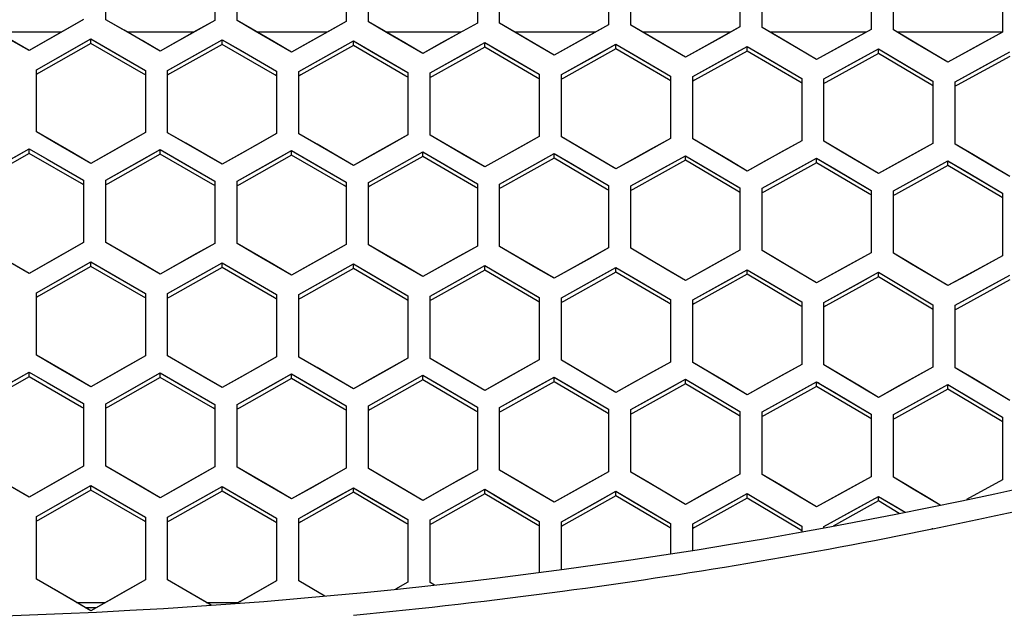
# Model space of a CAD drawing. Header units: millimetres. Extents: x 0 to 420, y 0 to 297.
# Tile 32 of 139: x 121.8 to 130.65, y 94.52 to 99.84. Entities that reach past the tile are written whole.
import ezdxf

# ---------------------------------------------------------------- set-up
doc = ezdxf.new("R2010")
doc.units = ezdxf.units.MM
doc.header["$LTSCALE"] = 23.1
doc.linetypes.add('DASHED', pattern=[0.2, 0.1, -0.1])
doc.layers.get('0').update_dxf_attribs({"linetype": 'CONTINUOUS'})
doc.layers.add('DIM_PILOTEES', color=7, linetype='CONTINUOUS')
doc.layers.add('LAY0001', color=7, linetype='CONTINUOUS')
doc.styles.get("Standard").update_dxf_attribs({"font": 'txt', "width": 0.7})
doc.dimstyles.new('DIMSTYLE_7', dxfattribs={"dimtxt": 2.5, "dimasz": 3.5, "dimexe": 2, "dimexo": 0, "dimtad": 1, "dimdsep": 46, "dimtxsty": 'Standard', "dimblk": '_FILLED', "dimblk1": '_FILLED', "dimblk2": '_FILLED', "dimcen": 0.09, "dimazin": 2, "dimtp": 0.3, "dimtm": 0.3, "dimtfac": 1, "dimtmove": 0, "dimatfit": 2, "dimldrblk": '_FILLED', "dimfxl": 0, "dimtolj": 1, "dimarcsym": 0})

# ---------------------------------------------------------------- blocks, each defined once
blk = doc.blocks.new('_FILLED')
at = {"color": 0, "linetype": 'ByBlock'}
blk.add_solid([(0, 0), (-1, 0.1429), (-1, -0.1429)], dxfattribs=at)
blk = doc.blocks.new('*D14')
at = {"layer": 'DIM_PILOTEES', "color": 2, "linetype": 'Continuous'}
for p, q in [((120.1827, 77.6871), (177.0028, 120.8628)), ((161.5321, 109.1071), (120.1827, 77.6871)), ((78.8334, 46.267), (120.1827, 77.6871))]:
    blk.add_line(p, q, dxfattribs=at)
at = {"layer": 'DIM_PILOTEES', "color": 2, "linetype": 'Continuous', "xscale": 3.5, "yscale": 3.5, "zscale": 3.5}
for p, rotation in [((161.5321, 109.1071), 37.2300217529), ((78.8334, 46.267), 217.2300217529)]:
    blk.add_blockref('_FILLED', p, dxfattribs=dict(at, rotation=rotation))
at = {"layer": 'DIM_PILOTEES', "color": 2, "linetype": 'Continuous', "insert": (166.7709, 117.0127), "char_height": 2.5, "width": 15.714286, "attachment_point": 1, "rotation": 37.23002, "line_spacing_factor": 0.9}
blk.add_mtext('{\\ftxt;\\W0.0001;\\H0.0001;\\~}{\\ftxt;\\W0.7857142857;\\H2.5; }{\\ftxt;\\W0.0001;\\H0.0001;\\~}{\\ftxt;\\W0.0001;\\H0.0001;\\~}{\\ftxt;\\W1.3333333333;\\H2.5; }{\\ftxt;\\W0.0001;\\H0.0001;\\~}{\\ftxt;\\W0.0001;\\H0.0001;\\~}{\\ftxt;\\W2.0714285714;\\H2.5; }{\\ftxt;\\W0.0001;\\H0.0001;\\~}', dxfattribs=at)

msp = doc.modelspace()

# ---------------------------------------------------------------- linework, layer by layer
at = {"color": 7, "linetype": 'Continuous'}
for p, q in [((122.578, 99.8383), (122.578, 100.3968)), ((123.558, 100.3906), (123.558, 99.8321)), ((123.758, 99.8305), (123.758, 100.3891)), ((124.738, 100.3805), (124.738, 99.8218)), ((124.938, 99.8197), (124.938, 100.3785)), ((125.918, 100.3674), (125.918, 99.8085)), ((126.118, 99.806), (126.118, 100.3648)), ((127.098, 100.3513), (127.098, 99.7923)), ((127.298, 99.7892), (127.298, 100.3483)), ((128.278, 100.3322), (128.278, 99.773)), ((128.478, 99.7694), (128.478, 100.3287)), ((129.458, 100.3102), (129.458, 99.7507)), ((129.658, 99.7466), (129.658, 100.3061)), ((130.638, 100.2851), (130.638, 99.7253)), ((122.378, 99.8393), (122.051, 99.6544)), ((122.905, 99.65), (122.578, 99.8383)), ((123.558, 99.8321), (123.231, 99.6479)), ((124.085, 99.6413), (123.758, 99.8305)), ((124.738, 99.8218), (124.411, 99.6384)), ((125.265, 99.6297), (124.938, 99.8197)), ((125.918, 99.8085), (125.591, 99.6259)), ((126.445, 99.615), (126.118, 99.806)), ((127.098, 99.7923), (126.771, 99.6104)), ((127.625, 99.5973), (127.298, 99.7892)), ((128.278, 99.773), (127.951, 99.5919)), ((128.805, 99.5766), (128.478, 99.7694)), ((122.1784, 99.7265), (121.6015, 99.7265)), ((122.28, 99.5727), (122.4437, 99.6653)), ((122.4437, 99.6242), (122.4437, 99.6653)), ((122.4437, 99.6653), (122.6074, 99.5711)), ((123.3705, 99.7265), (122.7722, 99.7265)), ((124.568, 99.7265), (123.9379, 99.7265)), ((125.771, 99.7265), (125.0985, 99.7265)), ((126.9797, 99.7265), (126.2542, 99.7265)), ((128.194, 99.7265), (127.405, 99.7265)), ((129.4141, 99.7265), (128.5509, 99.7265)), ((129.458, 99.7507), (129.131, 99.5704)), ((129.985, 99.5529), (129.658, 99.7466)), ((130.638, 99.7265), (129.692, 99.7265)), ((130.638, 99.7253), (130.311, 99.5458)), ((121.888, 99.5621), (121.725, 99.6556)), ((122.051, 99.6544), (121.888, 99.5621)), ((122.4437, 99.6242), (121.9713, 99.3569)), ((122.9159, 99.3522), (122.4437, 99.6242)), ((123.068, 99.556), (122.905, 99.65)), ((123.231, 99.6479), (123.068, 99.556)), ((123.6237, 99.6167), (123.1513, 99.3506)), ((123.46, 99.5656), (123.6237, 99.6578)), ((123.6237, 99.6167), (123.6237, 99.6578)), ((123.6237, 99.6578), (123.7874, 99.5632)), ((124.0959, 99.3435), (123.6237, 99.6167)), ((124.248, 99.5469), (124.085, 99.6413)), ((124.411, 99.6384), (124.248, 99.5469)), ((124.8037, 99.6062), (124.3313, 99.3412)), ((124.64, 99.5556), (124.8037, 99.6473)), ((124.8037, 99.6062), (124.8037, 99.6473)), ((124.8037, 99.6473), (124.9674, 99.5522)), ((125.2758, 99.3317), (124.8037, 99.6062)), ((125.428, 99.5348), (125.265, 99.6297)), ((125.591, 99.6259), (125.428, 99.5348)), ((125.9837, 99.5927), (125.5113, 99.3288)), ((125.82, 99.5425), (125.9837, 99.6339)), ((125.9837, 99.5927), (125.9837, 99.6339)), ((125.9837, 99.6339), (126.1474, 99.5383)), ((126.4558, 99.317), (125.9837, 99.5927)), ((126.608, 99.5197), (126.445, 99.615)), ((126.771, 99.6104), (126.608, 99.5197)), ((127.1637, 99.5761), (126.6912, 99.3134)), ((127, 99.5264), (127.1637, 99.6174)), ((127.1637, 99.5761), (127.1637, 99.6174)), ((127.1637, 99.6174), (127.3274, 99.5214)), ((127.6357, 99.2992), (127.1637, 99.5761)), ((127.788, 99.5016), (127.625, 99.5973)), ((127.951, 99.5919), (127.788, 99.5016)), ((128.18, 99.5073), (128.3437, 99.5979)), ((128.3437, 99.5566), (128.3437, 99.5979)), ((128.3437, 99.5979), (128.5074, 99.5014)), ((128.968, 99.4805), (128.805, 99.5766)), ((121.9537, 99.388), (122.28, 99.5727)), ((122.6074, 99.5711), (122.9337, 99.383)), ((123.1337, 99.3818), (123.46, 99.5656)), ((123.7874, 99.5632), (124.1137, 99.3743)), ((124.3137, 99.3725), (124.64, 99.5556)), ((124.9674, 99.5522), (125.2937, 99.3625)), ((125.4937, 99.3602), (125.82, 99.5425)), ((126.1474, 99.5383), (126.4737, 99.3477)), ((126.6737, 99.3449), (127, 99.5264)), ((127.3274, 99.5214), (127.6537, 99.3298)), ((127.8537, 99.3265), (128.18, 99.5073)), ((128.3437, 99.5566), (127.8712, 99.2949)), ((128.8156, 99.2783), (128.3437, 99.5566)), ((128.5074, 99.5014), (128.8337, 99.309)), ((129.131, 99.5704), (128.968, 99.4805)), ((129.5237, 99.534), (129.0512, 99.2734)), ((129.36, 99.4851), (129.5237, 99.5753)), ((129.5237, 99.534), (129.5237, 99.5753)), ((129.5237, 99.5753), (129.6874, 99.4784)), ((129.9956, 99.2544), (129.5237, 99.534)), ((130.148, 99.4562), (129.985, 99.5529)), ((130.311, 99.5458), (130.148, 99.4562)), ((130.7037, 99.5083), (130.2312, 99.2488)), ((130.54, 99.4599), (130.7037, 99.5497)), ((129.0337, 99.3051), (129.36, 99.4851)), ((129.6874, 99.4784), (130.0137, 99.285)), ((130.2137, 99.2807), (130.54, 99.4599)), ((121.9537, 98.8288), (121.9537, 99.388)), ((121.9713, 99.3569), (121.9537, 99.3469)), ((122.9337, 99.3419), (122.9159, 99.3522)), ((122.9337, 99.383), (122.9337, 98.8237)), ((123.1337, 98.8224), (123.1337, 99.3818)), ((123.1513, 99.3506), (123.1337, 99.3407)), ((124.1137, 99.3331), (124.0959, 99.3435)), ((124.1137, 99.3331), (124.0959, 99.3435)), ((124.1137, 99.3743), (124.1137, 98.8148)), ((124.3137, 98.813), (124.3137, 99.3725)), ((124.3313, 99.3412), (124.3137, 99.3313)), ((124.3313, 99.3412), (124.3137, 99.3313)), ((125.2937, 99.3213), (125.2758, 99.3317)), ((125.2937, 99.3213), (125.2758, 99.3317)), ((125.2937, 99.3625), (125.2937, 98.8029)), ((125.4937, 98.8006), (125.4937, 99.3602)), ((125.5113, 99.3288), (125.4937, 99.319)), ((126.4737, 99.3065), (126.4558, 99.317)), ((126.4737, 99.3065), (126.4558, 99.317)), ((126.4737, 99.3477), (126.4737, 98.7879)), ((126.6737, 98.7851), (126.6737, 99.3449)), ((126.6912, 99.3134), (126.6737, 99.3036)), ((126.6912, 99.3134), (126.6737, 99.3036)), ((127.6537, 99.3298), (127.6537, 98.7699)), ((127.8537, 98.7665), (127.8537, 99.3265)), ((127.6537, 99.2886), (127.6357, 99.2992)), ((127.6537, 99.2886), (127.6357, 99.2992)), ((127.8712, 99.2949), (127.8537, 99.2852)), ((128.8337, 99.2676), (128.8156, 99.2783)), ((128.8337, 99.2676), (128.8156, 99.2783)), ((128.8337, 99.309), (128.8337, 98.7488)), ((129.0337, 98.7449), (129.0337, 99.3051)), ((129.0512, 99.2734), (129.0337, 99.2638)), ((129.0512, 99.2734), (129.0337, 99.2638)), ((130.0137, 99.2436), (129.9956, 99.2544)), ((130.0137, 99.2436), (129.9956, 99.2544)), ((130.0137, 99.285), (130.0137, 98.7246)), ((130.2137, 98.7202), (130.2137, 99.2807)), ((130.2312, 99.2488), (130.2137, 99.2392)), ((130.2312, 99.2488), (130.2137, 99.2392)), ((122.2807, 98.6406), (121.9537, 98.8288)), ((122.9337, 98.8237), (122.6067, 98.6389)), ((123.4607, 98.6334), (123.1337, 98.8224)), ((124.1137, 98.8148), (123.7867, 98.6308)), ((124.6407, 98.6231), (124.3137, 98.813)), ((125.2937, 98.8029), (124.9667, 98.6197)), ((125.8207, 98.6098), (125.4937, 98.8006)), ((126.4737, 98.7879), (126.1467, 98.6055)), ((127.0007, 98.5934), (126.6737, 98.7851)), ((127.6537, 98.7699), (127.3267, 98.5883)), ((128.1807, 98.5739), (127.8537, 98.7665)), ((128.8337, 98.7488), (128.5067, 98.5679)), ((129.3607, 98.5513), (129.0337, 98.7449)), ((130.0137, 98.7246), (129.6867, 98.5445)), ((130.5408, 98.5256), (130.2137, 98.7202)), ((121.888, 98.6362), (121.4157, 98.368)), ((121.7243, 98.5844), (121.888, 98.6773)), ((121.888, 98.6362), (121.888, 98.6773)), ((121.888, 98.6773), (122.0517, 98.5831)), ((122.3602, 98.3643), (121.888, 98.6362)), ((122.4437, 98.5467), (122.2807, 98.6406)), ((122.6067, 98.6389), (122.4437, 98.5467)), ((123.068, 98.63), (122.5956, 98.363)), ((122.9043, 98.5786), (123.068, 98.6711)), ((123.068, 98.63), (123.068, 98.6711)), ((123.068, 98.6711), (123.2317, 98.5765)), ((123.5402, 98.3569), (123.068, 98.63)), ((123.6237, 98.539), (123.4607, 98.6334)), ((123.7867, 98.6308), (123.6237, 98.539)), ((124.248, 98.6207), (123.7756, 98.3549)), ((124.0843, 98.5698), (124.248, 98.6619)), ((124.248, 98.6207), (124.248, 98.6619)), ((124.248, 98.6619), (124.4117, 98.5668)), ((124.7201, 98.3464), (124.248, 98.6207)), ((124.8037, 98.5283), (124.6407, 98.6231)), ((124.9667, 98.6197), (124.8037, 98.5283)), ((125.428, 98.6083), (124.9556, 98.3437)), ((125.2643, 98.5579), (125.428, 98.6496)), ((125.428, 98.6083), (125.428, 98.6496)), ((125.428, 98.6496), (125.5917, 98.5541)), ((125.9, 98.3328), (125.428, 98.6083)), ((125.9837, 98.5145), (125.8207, 98.6098)), ((126.1467, 98.6055), (125.9837, 98.5145)), ((126.4443, 98.5429), (126.608, 98.6342)), ((126.608, 98.5929), (126.608, 98.6342)), ((126.608, 98.6342), (126.7717, 98.5383)), ((127.6243, 98.5249), (127.788, 98.6158)), ((127.788, 98.5744), (127.788, 98.6158)), ((127.788, 98.6158), (127.9517, 98.5194)), ((122.0517, 98.5831), (122.378, 98.3952)), ((122.578, 98.3942), (122.9043, 98.5786)), ((123.2317, 98.5765), (123.558, 98.3877)), ((123.758, 98.3861), (124.0843, 98.5698)), ((124.4117, 98.5668), (124.738, 98.3771)), ((124.938, 98.3751), (125.2643, 98.5579)), ((125.5917, 98.5541), (125.918, 98.3635)), ((126.118, 98.3609), (126.4443, 98.5429)), ((126.608, 98.5929), (126.1356, 98.3294)), ((127.08, 98.3161), (126.608, 98.5929)), ((126.7717, 98.5383), (127.098, 98.3468)), ((127.1637, 98.4977), (127.0007, 98.5934)), ((127.3267, 98.5883), (127.1637, 98.4977)), ((127.298, 98.3436), (127.6243, 98.5249)), ((127.788, 98.5744), (127.3156, 98.3121)), ((128.2599, 98.2963), (127.788, 98.5744)), ((127.9517, 98.5194), (128.278, 98.3269)), ((128.3437, 98.4777), (128.1807, 98.5739)), ((128.5067, 98.5679), (128.3437, 98.4777)), ((128.968, 98.5528), (128.4955, 98.2916)), ((128.8043, 98.5038), (128.968, 98.5942)), ((128.968, 98.5528), (128.968, 98.5942)), ((128.968, 98.5942), (129.1317, 98.4974)), ((129.4398, 98.2734), (128.968, 98.5528)), ((129.5237, 98.4547), (129.3607, 98.5513)), ((129.6867, 98.5445), (129.5237, 98.4547)), ((130.148, 98.5281), (129.6755, 98.268)), ((129.9843, 98.4795), (130.148, 98.5696)), ((130.148, 98.5281), (130.148, 98.5696)), ((130.148, 98.5696), (130.3117, 98.4722)), ((130.148, 98.5696), (130.1662, 98.5588)), ((130.6198, 98.2473), (130.148, 98.5281)), ((130.7037, 98.4285), (130.5408, 98.5256)), ((128.478, 98.3233), (128.8043, 98.5038)), ((129.1317, 98.4974), (129.458, 98.304)), ((129.658, 98.2998), (129.9843, 98.4795)), ((130.3117, 98.4722), (130.638, 98.2779)), ((122.378, 98.3541), (122.3602, 98.3643)), ((122.378, 98.3541), (122.3602, 98.3643)), ((122.378, 98.3952), (122.378, 97.8351)), ((122.578, 97.8341), (122.578, 98.3942)), ((122.5956, 98.363), (122.578, 98.353)), ((122.5956, 98.363), (122.578, 98.353)), ((123.558, 98.3465), (123.5402, 98.3569)), ((123.558, 98.3877), (123.558, 97.8275)), ((123.758, 97.8259), (123.758, 98.3861)), ((123.7756, 98.3549), (123.758, 98.345)), ((123.7756, 98.3549), (123.758, 98.345)), ((124.738, 98.3359), (124.7201, 98.3464)), ((124.738, 98.3359), (124.7201, 98.3464)), ((124.738, 98.3771), (124.738, 97.8169)), ((124.938, 97.8147), (124.938, 98.3751)), ((124.9556, 98.3437), (124.938, 98.3338)), ((124.9556, 98.3437), (124.938, 98.3338)), ((125.918, 98.3635), (125.918, 97.8031)), ((126.118, 97.8004), (126.118, 98.3609)), ((127.098, 98.3468), (127.098, 97.7861)), ((127.298, 97.783), (127.298, 98.3436)), ((125.918, 98.3222), (125.9, 98.3328)), ((125.918, 98.3222), (125.9, 98.3328)), ((126.1356, 98.3294), (126.118, 98.3196)), ((126.1356, 98.3294), (126.118, 98.3196)), ((127.098, 98.3055), (127.08, 98.3161)), ((127.098, 98.3055), (127.08, 98.3161)), ((127.3156, 98.3121), (127.298, 98.3023)), ((128.278, 98.2856), (128.2599, 98.2963)), ((128.278, 98.2856), (128.2599, 98.2963)), ((128.278, 98.3269), (128.278, 97.7661)), ((128.478, 97.7624), (128.478, 98.3233)), ((128.4955, 98.2916), (128.478, 98.2819)), ((128.4955, 98.2916), (128.478, 98.2819)), ((129.458, 98.2626), (129.4398, 98.2733)), ((129.458, 98.304), (129.458, 97.7429)), ((129.658, 97.7387), (129.658, 98.2998)), ((129.6755, 98.268), (129.658, 98.2584)), ((130.638, 98.2779), (130.638, 97.7165)), ((130.638, 98.2364), (130.6198, 98.2473)), ((130.638, 98.2364), (130.6198, 98.2473)), ((122.378, 97.8351), (122.051, 97.6497)), ((122.905, 97.6451), (122.578, 97.8341)), ((123.558, 97.8275), (123.231, 97.6429)), ((124.085, 97.6361), (123.758, 97.8259)), ((124.738, 97.8169), (124.411, 97.6331)), ((125.265, 97.624), (124.938, 97.8147)), ((125.918, 97.8031), (125.591, 97.6201)), ((126.445, 97.6087), (126.118, 97.8004)), ((127.098, 97.7861), (126.771, 97.604)), ((127.625, 97.5904), (127.298, 97.783)), ((128.278, 97.7661), (127.951, 97.5847)), ((128.805, 97.5688), (128.478, 97.7624)), ((129.458, 97.7429), (129.131, 97.5623)), ((129.985, 97.5441), (129.658, 97.7387)), ((121.888, 97.5572), (121.725, 97.651)), ((122.051, 97.6497), (121.888, 97.5572)), ((122.28, 97.5678), (122.4437, 97.6606)), ((122.4437, 97.6194), (122.4437, 97.6606)), ((122.4437, 97.6606), (122.6074, 97.566)), ((123.068, 97.5508), (122.905, 97.6451)), ((123.231, 97.6429), (123.068, 97.5508)), ((123.46, 97.5604), (123.6237, 97.6528)), ((123.6237, 97.6115), (123.6237, 97.6528)), ((123.6237, 97.6528), (123.7874, 97.5578)), ((124.248, 97.5414), (124.085, 97.6361)), ((124.411, 97.6331), (124.248, 97.5414)), ((124.64, 97.5499), (124.8037, 97.6419)), ((124.8037, 97.6006), (124.8037, 97.6419)), ((124.8037, 97.6419), (124.9674, 97.5465)), ((130.638, 97.7165), (130.311, 97.5368)), ((121.9537, 97.3826), (122.28, 97.5678)), ((122.4437, 97.6194), (121.9714, 97.3514)), ((122.9158, 97.3465), (122.4437, 97.6194)), ((122.6074, 97.566), (122.9337, 97.3774)), ((123.1337, 97.3761), (123.46, 97.5604)), ((123.6237, 97.6115), (123.1514, 97.3448)), ((124.0958, 97.3374), (123.6237, 97.6115)), ((123.7874, 97.5578), (124.1137, 97.3683)), ((124.3137, 97.3664), (124.64, 97.5499)), ((124.8037, 97.6006), (124.3314, 97.3351)), ((125.2757, 97.3252), (124.8037, 97.6006)), ((124.9674, 97.5465), (125.2937, 97.356)), ((125.428, 97.5288), (125.265, 97.624)), ((125.591, 97.6201), (125.428, 97.5288)), ((125.9837, 97.5866), (125.5113, 97.3222)), ((125.82, 97.5363), (125.9837, 97.6279)), ((125.9837, 97.5866), (125.9837, 97.6279)), ((125.9837, 97.6279), (126.1474, 97.532)), ((126.4557, 97.3099), (125.9837, 97.5866)), ((126.608, 97.5131), (126.445, 97.6087)), ((126.771, 97.604), (126.608, 97.5131)), ((127.1637, 97.5694), (126.6913, 97.3062)), ((127, 97.5196), (127.1637, 97.6107)), ((127.1637, 97.5694), (127.1637, 97.6107)), ((127.1637, 97.6107), (127.3274, 97.5144)), ((127.6356, 97.2914), (127.1637, 97.5694)), ((127.788, 97.4943), (127.625, 97.5904)), ((127.951, 97.5847), (127.788, 97.4943)), ((128.3437, 97.549), (127.8713, 97.287)), ((128.18, 97.4997), (128.3437, 97.5904)), ((128.3437, 97.549), (128.3437, 97.5904)), ((128.3437, 97.5904), (128.5074, 97.4936)), ((128.8155, 97.2697), (128.3437, 97.549)), ((128.968, 97.4723), (128.805, 97.5688)), ((129.131, 97.5623), (128.968, 97.4723)), ((129.36, 97.4766), (129.5237, 97.567)), ((129.5237, 97.5255), (129.5237, 97.567)), ((129.5237, 97.567), (129.6874, 97.4697)), ((130.148, 97.4471), (129.985, 97.5441)), ((130.54, 97.4504), (130.7037, 97.5404)), ((125.4937, 97.3536), (125.82, 97.5363)), ((126.1474, 97.532), (126.4737, 97.3406)), ((126.6737, 97.3377), (127, 97.5196)), ((127.3274, 97.5144), (127.6537, 97.3221)), ((127.8537, 97.3186), (128.18, 97.4997)), ((128.5074, 97.4936), (128.8337, 97.3004)), ((129.0337, 97.2964), (129.36, 97.4766)), ((129.5237, 97.5255), (129.0513, 97.2646)), ((129.9955, 97.2448), (129.5237, 97.5255)), ((129.6874, 97.4697), (130.0137, 97.2755)), ((130.311, 97.5368), (130.148, 97.4471)), ((130.7037, 97.4988), (130.2313, 97.239)), ((121.9537, 96.8217), (121.9537, 97.3826)), ((122.9337, 97.3774), (122.9337, 96.8165)), ((123.1337, 96.8151), (123.1337, 97.3761)), ((124.1137, 97.3683), (124.1137, 96.8072)), ((124.3137, 96.8054), (124.3137, 97.3664)), ((130.2137, 97.2709), (130.54, 97.4504)), ((121.9714, 97.3514), (121.9537, 97.3414)), ((121.9714, 97.3514), (121.9537, 97.3414)), ((122.9337, 97.3362), (122.9158, 97.3465)), ((123.1514, 97.3448), (123.1337, 97.3348)), ((124.1137, 97.327), (124.0958, 97.3374)), ((124.1137, 97.327), (124.0958, 97.3374)), ((124.3314, 97.3351), (124.3137, 97.3252)), ((125.2937, 97.3147), (125.2757, 97.3252)), ((125.2937, 97.3147), (125.2757, 97.3252)), ((125.2937, 97.356), (125.2937, 96.7948)), ((125.4937, 96.7924), (125.4937, 97.3536)), ((125.5113, 97.3222), (125.4937, 97.3123)), ((126.4737, 97.2993), (126.4557, 97.3099)), ((126.4737, 97.3406), (126.4737, 96.7793)), ((126.6737, 96.7763), (126.6737, 97.3377)), ((126.6913, 97.3062), (126.6737, 97.2964)), ((127.6537, 97.2807), (127.6356, 97.2914)), ((127.6537, 97.3221), (127.6537, 96.7605)), ((127.8537, 96.757), (127.8537, 97.3186)), ((127.8713, 97.287), (127.8537, 97.2772)), ((127.8713, 97.287), (127.8537, 97.2772)), ((128.8337, 97.3004), (128.8337, 96.7386)), ((129.0337, 96.7345), (129.0337, 97.2964)), ((130.0137, 97.2755), (130.0137, 96.7134)), ((128.8337, 97.2589), (128.8155, 97.2697)), ((128.8337, 97.2589), (128.8155, 97.2697)), ((129.0513, 97.2646), (129.0337, 97.2549)), ((129.0513, 97.2646), (129.0337, 97.2549)), ((130.0137, 97.2339), (129.9955, 97.2448)), ((130.0137, 97.2339), (129.9955, 97.2448)), ((130.2137, 96.7088), (130.2137, 97.2709)), ((130.2313, 97.239), (130.2137, 97.2294)), ((130.2313, 97.239), (130.2137, 97.2294)), ((122.2807, 96.6329), (121.9537, 96.8217)), ((122.9337, 96.8165), (122.6067, 96.6312)), ((123.4607, 96.6254), (123.1337, 96.8151)), ((124.1137, 96.8072), (123.7867, 96.6228)), ((124.6407, 96.6148), (124.3137, 96.8054)), ((125.2937, 96.7948), (124.9667, 96.6112)), ((125.8207, 96.6009), (125.4937, 96.7924)), ((126.4737, 96.7793), (126.1467, 96.5965)), ((127.0007, 96.5839), (126.6737, 96.7763)), ((127.6537, 96.7605), (127.3267, 96.5786)), ((128.1807, 96.5636), (127.8537, 96.757)), ((121.7243, 96.5767), (121.888, 96.6698)), ((121.888, 96.6286), (121.888, 96.6698)), ((121.888, 96.6698), (122.0517, 96.5754)), ((122.9043, 96.5707), (123.068, 96.6634)), ((123.068, 96.6221), (123.068, 96.6634)), ((123.068, 96.6634), (123.2317, 96.5685)), ((128.8337, 96.7386), (128.5067, 96.5574)), ((129.3607, 96.5401), (129.0337, 96.7345)), ((130.0137, 96.7134), (129.6867, 96.5331)), ((130.5407, 96.5134), (130.2137, 96.7088)), ((121.888, 96.6286), (121.4158, 96.3598)), ((122.3601, 96.3559), (121.888, 96.6286)), ((122.0517, 96.5754), (122.378, 96.3869)), ((122.4437, 96.5387), (122.2807, 96.6329)), ((122.6067, 96.6312), (122.4437, 96.5387)), ((122.578, 96.3858), (122.9043, 96.5707)), ((123.068, 96.6221), (122.5957, 96.3545)), ((123.5401, 96.3482), (123.068, 96.6221)), ((123.2317, 96.5685), (123.558, 96.3791)), ((123.6237, 96.5308), (123.4607, 96.6254)), ((123.7867, 96.6228), (123.6237, 96.5308)), ((124.248, 96.6125), (123.7757, 96.3461)), ((124.0843, 96.5615), (124.248, 96.6538)), ((124.248, 96.6125), (124.248, 96.6538)), ((124.248, 96.6538), (124.4117, 96.5584)), ((124.72, 96.3373), (124.248, 96.6125)), ((124.8037, 96.5197), (124.6407, 96.6148)), ((124.9667, 96.6112), (124.8037, 96.5197)), ((125.428, 96.5997), (124.9557, 96.3345)), ((125.2643, 96.5492), (125.428, 96.641)), ((125.428, 96.5997), (125.428, 96.641)), ((125.428, 96.641), (125.5917, 96.5452)), ((125.8999, 96.3231), (125.428, 96.5997)), ((125.9837, 96.5053), (125.8207, 96.6009)), ((126.1467, 96.5965), (125.9837, 96.5053)), ((126.608, 96.5836), (126.1356, 96.3197)), ((126.4443, 96.5336), (126.608, 96.625)), ((126.608, 96.5836), (126.608, 96.625)), ((126.608, 96.625), (126.7717, 96.5287)), ((127.0799, 96.3058), (126.608, 96.5836)), ((127.1637, 96.4878), (127.0007, 96.5839)), ((127.3267, 96.5786), (127.1637, 96.4878)), ((127.6243, 96.5149), (127.788, 96.6059)), ((127.788, 96.5644), (127.788, 96.6059)), ((127.788, 96.6059), (127.9517, 96.5091)), ((128.8043, 96.4929), (128.968, 96.5835)), ((128.968, 96.542), (128.968, 96.5835)), ((128.968, 96.5835), (129.1317, 96.4862)), ((128.968, 96.5835), (128.9862, 96.5727)), ((123.758, 96.3774), (124.0843, 96.5615)), ((124.4117, 96.5584), (124.738, 96.3681)), ((124.938, 96.3659), (125.2643, 96.5492)), ((125.5917, 96.5452), (125.918, 96.3539)), ((126.118, 96.3512), (126.4443, 96.5336)), ((126.7717, 96.5287), (127.098, 96.3365)), ((127.298, 96.3332), (127.6243, 96.5149)), ((127.788, 96.5644), (127.3156, 96.3016)), ((128.2598, 96.2852), (127.788, 96.5644)), ((127.9517, 96.5091), (128.278, 96.3159)), ((128.3437, 96.4671), (128.1807, 96.5636)), ((128.5067, 96.5574), (128.3437, 96.4671)), ((128.478, 96.3121), (128.8043, 96.4929)), ((128.968, 96.542), (128.4956, 96.2803)), ((129.4397, 96.2614), (128.968, 96.542)), ((129.1317, 96.4862), (129.458, 96.2921)), ((129.5237, 96.4431), (129.3607, 96.5401)), ((129.6867, 96.5331), (129.5237, 96.4431)), ((130.148, 96.5163), (129.6756, 96.2558)), ((129.9843, 96.4677), (130.148, 96.5579)), ((130.148, 96.5163), (130.148, 96.5579)), ((130.148, 96.5579), (130.3117, 96.4601)), ((130.6197, 96.2343), (130.148, 96.5163)), ((130.7037, 96.4159), (130.5407, 96.5134)), ((129.658, 96.2877), (129.9843, 96.4677)), ((130.3117, 96.4601), (130.638, 96.265)), ((122.378, 96.3456), (122.3601, 96.3559)), ((122.378, 96.3456), (122.3601, 96.3559)), ((122.378, 96.3869), (122.378, 95.8252)), ((122.578, 95.8241), (122.578, 96.3858)), ((122.5957, 96.3545), (122.578, 96.3445)), ((122.5957, 96.3545), (122.578, 96.3445)), ((123.558, 96.3378), (123.5401, 96.3482)), ((123.558, 96.3378), (123.5401, 96.3482)), ((123.558, 96.3791), (123.558, 95.8173)), ((123.758, 95.8156), (123.758, 96.3774)), ((123.7757, 96.3461), (123.758, 96.3361)), ((124.738, 96.3268), (124.72, 96.3373)), ((124.738, 96.3268), (124.72, 96.3373)), ((124.738, 96.3681), (124.738, 95.8062)), ((124.938, 95.804), (124.938, 96.3659)), ((124.9557, 96.3345), (124.938, 96.3246)), ((124.9557, 96.3345), (124.938, 96.3246)), ((125.918, 96.3125), (125.8999, 96.3231)), ((125.918, 96.3125), (125.8999, 96.3231)), ((125.918, 96.3539), (125.918, 95.7919)), ((126.118, 95.7891), (126.118, 96.3512)), ((126.1356, 96.3197), (126.118, 96.3098)), ((126.1356, 96.3197), (126.118, 96.3098)), ((127.098, 96.2951), (127.0799, 96.3058)), ((127.098, 96.3365), (127.098, 95.7743)), ((127.298, 95.771), (127.298, 96.3332)), ((127.3156, 96.3016), (127.298, 96.2918)), ((127.3156, 96.3016), (127.298, 96.2918)), ((128.278, 96.3159), (128.278, 95.7534)), ((128.478, 95.7496), (128.478, 96.3121)), ((128.278, 96.2744), (128.2598, 96.2852)), ((128.278, 96.2744), (128.2598, 96.2852)), ((128.4956, 96.2803), (128.478, 96.2706)), ((128.4956, 96.2803), (128.478, 96.2706)), ((129.458, 96.2505), (129.4397, 96.2614)), ((129.458, 96.2505), (129.4397, 96.2614)), ((129.458, 96.2921), (129.458, 95.7293)), ((129.658, 95.7249), (129.658, 96.2877)), ((129.6756, 96.2558), (129.658, 96.2461)), ((129.6756, 96.2558), (129.658, 96.2461)), ((130.638, 96.2233), (130.6197, 96.2343)), ((130.638, 96.265), (130.638, 95.702)), ((122.378, 95.8252), (122.051, 95.6392)), ((122.905, 95.6345), (122.578, 95.8241)), ((123.558, 95.8173), (123.231, 95.6322)), ((124.085, 95.6252), (123.758, 95.8156)), ((124.738, 95.8062), (124.411, 95.622)), ((125.265, 95.6126), (124.938, 95.804)), ((125.918, 95.7919), (125.591, 95.6085)), ((126.445, 95.5967), (126.118, 95.7891)), ((127.098, 95.7743), (126.771, 95.5918)), ((127.625, 95.5776), (127.298, 95.771)), ((128.278, 95.7534), (127.951, 95.5718)), ((128.805, 95.5553), (128.478, 95.7496)), ((129.458, 95.7293), (129.131, 95.5485)), ((129.985, 95.5296), (129.658, 95.7249)), ((130.638, 95.702), (130.3153, 95.5243)), ((121.888, 95.5465), (121.725, 95.6406)), ((122.051, 95.6392), (121.888, 95.5465)), ((122.4437, 95.6088), (121.9715, 95.3402)), ((122.28, 95.5571), (122.4437, 95.6501)), ((122.4437, 95.6088), (122.4437, 95.6501)), ((122.4437, 95.6501), (122.6074, 95.5553)), ((122.9158, 95.3351), (122.4437, 95.6088)), ((123.068, 95.5399), (122.905, 95.6345)), ((123.231, 95.6322), (123.068, 95.5399)), ((123.6237, 95.6007), (123.1515, 95.3333)), ((123.46, 95.5494), (123.6237, 95.642)), ((123.6237, 95.6007), (123.6237, 95.642)), ((123.6237, 95.642), (123.7874, 95.5467)), ((124.0957, 95.3257), (123.6237, 95.6007)), ((124.248, 95.5301), (124.085, 95.6252)), ((124.411, 95.622), (124.248, 95.5301)), ((124.64, 95.5385), (124.8037, 95.6307)), ((124.8037, 95.5893), (124.8037, 95.6307)), ((124.8037, 95.6307), (124.9674, 95.5349)), ((125.428, 95.517), (125.265, 95.6126)), ((125.591, 95.6085), (125.428, 95.517)), ((125.82, 95.5244), (125.9837, 95.6161)), ((125.9837, 95.5747), (125.9837, 95.6161)), ((125.9837, 95.6161), (126.1474, 95.5199)), ((126.608, 95.5007), (126.445, 95.5967)), ((127, 95.507), (127.1637, 95.5983)), ((127.1637, 95.5568), (127.1637, 95.5983)), ((127.1637, 95.5983), (127.3274, 95.5016)), ((121.9537, 95.3714), (122.28, 95.5571)), ((122.6074, 95.5553), (122.9337, 95.366)), ((123.1337, 95.3646), (123.46, 95.5494)), ((123.7874, 95.5467), (124.1137, 95.3565)), ((124.3137, 95.3546), (124.64, 95.5385)), ((124.8037, 95.5893), (124.3314, 95.3232)), ((125.2756, 95.313), (124.8037, 95.5893)), ((124.9674, 95.5349), (125.2937, 95.3438)), ((125.4937, 95.3413), (125.82, 95.5244)), ((125.9837, 95.5747), (125.5114, 95.3098)), ((126.4556, 95.297), (125.9837, 95.5747)), ((126.1474, 95.5199), (126.4737, 95.3278)), ((126.771, 95.5918), (126.608, 95.5007)), ((126.6737, 95.3248), (127, 95.507)), ((127.1637, 95.5568), (126.6914, 95.2932)), ((127.6355, 95.2778), (127.1637, 95.5568)), ((127.788, 95.4811), (127.625, 95.5776)), ((127.951, 95.5718), (127.788, 95.4811)), ((128.3437, 95.5357), (127.8714, 95.2732)), ((128.18, 95.4863), (128.3437, 95.5772)), ((128.3437, 95.5357), (128.3437, 95.5772)), ((128.3437, 95.5772), (128.5074, 95.48)), ((128.8154, 95.2553), (128.3437, 95.5357)), ((128.968, 95.4583), (128.805, 95.5553)), ((129.131, 95.5485), (128.968, 95.4583)), ((129.5237, 95.5112), (129.1159, 95.2857)), ((129.36, 95.4624), (129.5237, 95.5529)), ((129.5237, 95.5112), (129.5237, 95.5529)), ((129.5237, 95.5529), (129.6874, 95.4552)), ((129.7108, 95.3996), (129.5237, 95.5112)), ((130.0774, 95.4744), (129.985, 95.5296)), ((127.3274, 95.5016), (127.6537, 95.3085)), ((127.8537, 95.305), (128.18, 95.4863)), ((128.5074, 95.48), (128.8337, 95.286)), ((129.0337, 95.2818), (129.36, 95.4624)), ((129.6874, 95.4552), (129.7635, 95.4097)), ((121.9537, 94.8089), (121.9537, 95.3714)), ((121.9715, 95.3402), (121.9537, 95.3301)), ((121.9715, 95.3402), (121.9537, 95.3301)), ((122.9337, 95.3247), (122.9158, 95.3351)), ((122.9337, 95.366), (122.9337, 94.8035)), ((123.1337, 94.8021), (123.1337, 95.3646)), ((123.1515, 95.3333), (123.1337, 95.3233)), ((124.1137, 95.3565), (124.1137, 94.7939)), ((124.3137, 94.792), (124.3137, 95.3546)), ((125.2937, 95.3438), (125.2937, 94.781)), ((125.4937, 94.7785), (125.4937, 95.3413)), ((126.4737, 95.3278), (126.4737, 94.8691)), ((124.1137, 95.3152), (124.0957, 95.3257)), ((124.1137, 95.3152), (124.0957, 95.3257)), ((124.3314, 95.3232), (124.3137, 95.3132)), ((124.3314, 95.3232), (124.3137, 95.3132)), ((125.2937, 95.3024), (125.2756, 95.313)), ((125.2937, 95.3024), (125.2756, 95.313)), ((125.5114, 95.3098), (125.4937, 95.2999)), ((126.4737, 95.2864), (126.4556, 95.297)), ((126.6737, 94.8963), (126.6737, 95.3248)), ((126.6914, 95.2932), (126.6737, 95.2833)), ((126.6914, 95.2932), (126.6737, 95.2833)), ((127.6537, 95.267), (127.6355, 95.2778)), ((127.6537, 95.3085), (127.6537, 95.038)), ((127.8537, 95.0689), (127.8537, 95.305)), ((127.8714, 95.2732), (127.8537, 95.2634)), ((127.8714, 95.2732), (127.8537, 95.2634)), ((128.8337, 95.2444), (128.8154, 95.2553)), ((128.8337, 95.286), (128.8337, 95.234)), ((129.0337, 95.27), (129.0337, 95.2818)), ((130.0133, 95.2623), (130.0049, 95.2605)), ((130.0135, 95.2613), (130.0051, 95.2596)), ((122.2807, 94.6196), (121.9537, 94.8089)), ((122.9337, 94.8035), (122.6067, 94.6177)), ((123.4607, 94.6118), (123.1337, 94.8021)), ((124.1137, 94.7939), (123.7867, 94.609)), ((124.5469, 94.6556), (124.3137, 94.792)), ((125.2937, 94.781), (125.1833, 94.7189)), ((125.2937, 94.781), (125.1833, 94.7189)), ((125.5329, 94.7555), (125.4937, 94.7785)), ((125.5329, 94.7555), (125.4937, 94.7785)), ((122.4437, 94.5251), (122.2807, 94.6196)), ((122.3145, 94.6), (122.5755, 94.6)), ((122.3931, 94.5544), (122.4953, 94.5544)), ((122.6067, 94.6177), (122.4437, 94.5251)), ((123.5243, 94.5747), (123.4607, 94.6118)), ((123.4809, 94.6), (123.7707, 94.6)), ((123.7867, 94.609), (123.7549, 94.5911)), ((123.7867, 94.609), (123.7549, 94.5911))]:
    msp.add_line(p, q, dxfattribs=at)
at = {"color": 2, "linetype": 'DASHED'}
msp.add_circle((120.1827, 77.6871), 51.9325, dxfattribs=at)
at = {"color": 7, "linetype": 'Continuous'}
for centre, radius, start, end in [((120.0837, 143.9859), 49.5319, 247.55139, 292.44861), ((120.0758, 144.0771), 49.817, 281.50679, 283.63548), ((120.08, 144.0566), 49.7961, 277.61903, 281.49696), ((120.0824, 144.0396), 49.779, 275.44478, 277.61884)]:
    msp.add_arc(centre, radius, start, end, dxfattribs=at)
at = {"layer": 'LAY0001', "color": 7, "linetype": 'Continuous'}
for p, q in [((123.558, 100.3906), (123.558, 99.8321)), ((123.758, 99.8305), (123.758, 100.3891)), ((124.738, 100.3805), (124.738, 99.8218)), ((124.938, 99.8197), (124.938, 100.3785)), ((125.918, 100.3674), (125.918, 99.8085)), ((126.118, 99.806), (126.118, 100.3648)), ((127.098, 100.3513), (127.098, 99.7923)), ((127.298, 99.7892), (127.298, 100.3483)), ((128.278, 100.3322), (128.278, 99.773)), ((128.478, 99.7694), (128.478, 100.3287)), ((129.458, 100.3102), (129.458, 99.7507)), ((129.658, 99.7466), (129.658, 100.3061)), ((130.638, 100.2851), (130.638, 99.7253)), ((122.378, 99.8393), (122.2143, 99.7468)), ((122.7417, 99.7441), (122.578, 99.8383)), ((123.558, 99.8321), (123.3943, 99.7399)), ((123.9217, 99.7359), (123.758, 99.8305)), ((124.738, 99.8218), (124.5743, 99.73)), ((125.1017, 99.7246), (124.938, 99.8197)), ((125.918, 99.8085), (125.7543, 99.7171)), ((126.2817, 99.7104), (126.118, 99.806)), ((127.098, 99.7923), (126.9343, 99.7013)), ((127.4617, 99.6932), (127.298, 99.7892)), ((128.278, 99.773), (128.1143, 99.6824)), ((128.6417, 99.673), (128.478, 99.7694)), ((121.888, 99.5621), (121.5617, 99.7493)), ((122.2143, 99.7468), (121.888, 99.5621)), ((121.9537, 99.388), (122.4437, 99.6653)), ((122.4437, 99.6653), (122.9337, 99.383)), ((123.068, 99.556), (122.7417, 99.7441)), ((123.3943, 99.7399), (123.068, 99.556)), ((124.248, 99.5469), (123.9217, 99.7359)), ((124.5743, 99.73), (124.248, 99.5469)), ((125.428, 99.5348), (125.1017, 99.7246)), ((125.7543, 99.7171), (125.428, 99.5348)), ((126.608, 99.5197), (126.2817, 99.7104)), ((126.9343, 99.7013), (126.608, 99.5197)), ((127.788, 99.5016), (127.4617, 99.6932)), ((128.1143, 99.6824), (127.788, 99.5016)), ((128.968, 99.4805), (128.6417, 99.673)), ((129.458, 99.7507), (129.2943, 99.6605)), ((129.8217, 99.6497), (129.658, 99.7466)), ((130.638, 99.7253), (130.4743, 99.6355)), ((123.1337, 99.3818), (123.6237, 99.6578)), ((123.6237, 99.6578), (124.1137, 99.3743)), ((124.3137, 99.3725), (124.8037, 99.6473)), ((124.8037, 99.6473), (125.2937, 99.3625)), ((125.4937, 99.3602), (125.9837, 99.6339)), ((125.9837, 99.6339), (126.4737, 99.3477)), ((126.6737, 99.3449), (127.1637, 99.6174)), ((127.1637, 99.6174), (127.6537, 99.3298)), ((127.8537, 99.3265), (128.3437, 99.5979)), ((128.3437, 99.5979), (128.8337, 99.309)), ((129.2943, 99.6605), (128.968, 99.4805)), ((130.148, 99.4562), (129.8217, 99.6497)), ((130.4743, 99.6355), (130.148, 99.4562)), ((129.0337, 99.3051), (129.5237, 99.5753)), ((129.5237, 99.5753), (130.0137, 99.285)), ((130.2137, 99.2807), (130.7037, 99.5497)), ((121.9537, 98.8288), (121.9537, 99.388)), ((122.9337, 99.383), (122.9337, 98.8237)), ((123.1337, 98.8224), (123.1337, 99.3818)), ((124.1137, 99.3743), (124.1137, 98.8148)), ((124.3137, 98.813), (124.3137, 99.3725)), ((125.2937, 99.3625), (125.2937, 98.8029)), ((125.4937, 98.8006), (125.4937, 99.3602)), ((126.4737, 99.3477), (126.4737, 98.7879)), ((126.6737, 98.7851), (126.6737, 99.3449)), ((127.6537, 99.3298), (127.6537, 98.7699)), ((127.8537, 98.7665), (127.8537, 99.3265)), ((128.8337, 99.309), (128.8337, 98.7488)), ((129.0337, 98.7449), (129.0337, 99.3051)), ((130.0137, 99.285), (130.0137, 98.7246)), ((130.2137, 98.7202), (130.2137, 99.2807)), ((122.1174, 98.7346), (121.9537, 98.8288)), ((122.9337, 98.8237), (122.77, 98.7312)), ((123.2974, 98.7278), (123.1337, 98.8224)), ((124.1137, 98.8148), (123.95, 98.7227)), ((124.4774, 98.718), (124.3137, 98.813)), ((125.2937, 98.8029), (125.13, 98.7112)), ((125.6574, 98.7051), (125.4937, 98.8006)), ((126.4737, 98.7879), (126.31, 98.6967)), ((126.8374, 98.6892), (126.6737, 98.7851)), ((122.4437, 98.5467), (122.1174, 98.7346)), ((122.77, 98.7312), (122.4437, 98.5467)), ((123.6237, 98.539), (123.2974, 98.7278)), ((123.95, 98.7227), (123.6237, 98.539)), ((124.8037, 98.5283), (124.4774, 98.718)), ((125.13, 98.7112), (124.8037, 98.5283)), ((125.9837, 98.5145), (125.6574, 98.7051)), ((126.31, 98.6967), (125.9837, 98.5145)), ((127.6537, 98.7699), (127.49, 98.679)), ((128.0174, 98.6701), (127.8537, 98.7665)), ((128.8337, 98.7488), (128.67, 98.6583)), ((129.1974, 98.648), (129.0337, 98.7449)), ((130.0137, 98.7246), (129.85, 98.6345)), ((130.3774, 98.6228), (130.2137, 98.7202)), ((121.398, 98.3991), (121.888, 98.6773)), ((121.888, 98.6773), (122.378, 98.3952)), ((122.578, 98.3942), (123.068, 98.6711)), ((123.068, 98.6711), (123.558, 98.3877)), ((123.758, 98.3861), (124.248, 98.6619)), ((124.248, 98.6619), (124.738, 98.3771)), ((124.938, 98.3751), (125.428, 98.6496)), ((125.428, 98.6496), (125.918, 98.3635)), ((126.118, 98.3609), (126.608, 98.6342)), ((126.608, 98.6342), (127.098, 98.3468)), ((127.1637, 98.4977), (126.8374, 98.6892)), ((127.49, 98.679), (127.1637, 98.4977)), ((127.298, 98.3436), (127.788, 98.6158)), ((127.788, 98.6158), (128.278, 98.3269)), ((128.3437, 98.4777), (128.0174, 98.6701)), ((128.67, 98.6583), (128.3437, 98.4777)), ((129.5237, 98.4547), (129.1974, 98.648)), ((129.85, 98.6345), (129.5237, 98.4547)), ((130.7037, 98.4285), (130.3774, 98.6228)), ((128.478, 98.3233), (128.968, 98.5942)), ((128.968, 98.5942), (129.458, 98.304)), ((129.658, 98.2998), (130.148, 98.5696)), ((130.148, 98.5696), (130.638, 98.2779)), ((122.378, 98.3952), (122.378, 97.8351)), ((122.578, 97.8341), (122.578, 98.3942)), ((123.558, 98.3877), (123.558, 97.8275)), ((123.758, 97.8259), (123.758, 98.3861)), ((124.738, 98.3771), (124.738, 97.8169)), ((124.938, 97.8147), (124.938, 98.3751)), ((125.918, 98.3635), (125.918, 97.8031)), ((126.118, 97.8004), (126.118, 98.3609)), ((127.098, 98.3468), (127.098, 97.7861)), ((127.298, 97.783), (127.298, 98.3436)), ((128.278, 98.3269), (128.278, 97.7661)), ((128.478, 97.7624), (128.478, 98.3233)), ((129.458, 98.304), (129.458, 97.7429)), ((129.658, 97.7387), (129.658, 98.2998)), ((130.638, 98.2779), (130.638, 97.7165)), ((122.378, 97.8351), (122.2143, 97.7423)), ((122.7417, 97.7395), (122.578, 97.8341)), ((123.558, 97.8275), (123.3943, 97.7352)), ((123.9217, 97.731), (123.758, 97.8259)), ((124.738, 97.8169), (124.5743, 97.7249)), ((125.1017, 97.7193), (124.938, 97.8147)), ((121.888, 97.5572), (121.5617, 97.745)), ((122.2143, 97.7423), (121.888, 97.5572)), ((123.068, 97.5508), (122.7417, 97.7395)), ((123.3943, 97.7352), (123.068, 97.5508)), ((124.248, 97.5414), (123.9217, 97.731)), ((124.5743, 97.7249), (124.248, 97.5414)), ((125.428, 97.5288), (125.1017, 97.7193)), ((125.918, 97.8031), (125.7543, 97.7115)), ((126.2817, 97.7045), (126.118, 97.8004)), ((127.098, 97.7861), (126.9343, 97.695)), ((127.4617, 97.6866), (127.298, 97.783)), ((128.278, 97.7661), (128.1143, 97.6753)), ((128.6417, 97.6655), (128.478, 97.7624)), ((129.458, 97.7429), (129.2943, 97.6525)), ((129.8217, 97.6413), (129.658, 97.7387)), ((121.9537, 97.3826), (122.4437, 97.6606)), ((122.4437, 97.6606), (122.9337, 97.3774)), ((123.1337, 97.3761), (123.6237, 97.6528)), ((123.6237, 97.6528), (124.1137, 97.3683)), ((124.3137, 97.3664), (124.8037, 97.6419)), ((124.8037, 97.6419), (125.2937, 97.356)), ((125.7543, 97.7115), (125.428, 97.5288)), ((126.608, 97.5131), (126.2817, 97.7045)), ((126.9343, 97.695), (126.608, 97.5131)), ((127.788, 97.4943), (127.4617, 97.6866)), ((128.1143, 97.6753), (127.788, 97.4943)), ((128.968, 97.4723), (128.6417, 97.6655)), ((129.2943, 97.6525), (128.968, 97.4723)), ((130.148, 97.4471), (129.8217, 97.6413)), ((130.638, 97.7165), (130.4743, 97.6266)), ((125.4937, 97.3536), (125.9837, 97.6279)), ((125.9837, 97.6279), (126.4737, 97.3406)), ((126.6737, 97.3377), (127.1637, 97.6107)), ((127.1637, 97.6107), (127.6537, 97.3221)), ((127.8537, 97.3186), (128.3437, 97.5904)), ((128.3437, 97.5904), (128.8337, 97.3004)), ((129.0337, 97.2964), (129.5237, 97.567)), ((129.5237, 97.567), (130.0137, 97.2755)), ((130.4743, 97.6266), (130.148, 97.4471)), ((130.2137, 97.2709), (130.7037, 97.5404)), ((121.9537, 96.8217), (121.9537, 97.3826)), ((122.9337, 97.3774), (122.9337, 96.8165)), ((123.1337, 96.8151), (123.1337, 97.3761)), ((124.1137, 97.3683), (124.1137, 96.8072)), ((124.3137, 96.8054), (124.3137, 97.3664)), ((125.2937, 97.356), (125.2937, 96.7948)), ((125.4937, 96.7924), (125.4937, 97.3536)), ((126.4737, 97.3406), (126.4737, 96.7793)), ((126.6737, 96.7763), (126.6737, 97.3377)), ((127.6537, 97.3221), (127.6537, 96.7605)), ((127.8537, 96.757), (127.8537, 97.3186)), ((128.8337, 97.3004), (128.8337, 96.7386)), ((129.0337, 96.7345), (129.0337, 97.2964)), ((130.0137, 97.2755), (130.0137, 96.7134)), ((130.2137, 96.7088), (130.2137, 97.2709)), ((122.1174, 96.7273), (121.9537, 96.8217)), ((122.9337, 96.8165), (122.77, 96.7237)), ((123.2974, 96.7202), (123.1337, 96.8151)), ((124.1137, 96.8072), (123.95, 96.7149)), ((124.4774, 96.71), (124.3137, 96.8054)), ((125.2937, 96.7948), (125.13, 96.703)), ((125.6574, 96.6966), (125.4937, 96.7924)), ((126.4737, 96.7793), (126.31, 96.6878)), ((126.8374, 96.68), (126.6737, 96.7763)), ((127.6537, 96.7605), (127.49, 96.6695)), ((128.0174, 96.6603), (127.8537, 96.757)), ((121.398, 96.3909), (121.888, 96.6698)), ((121.888, 96.6698), (122.378, 96.3869)), ((122.4437, 96.5387), (122.1174, 96.7273)), ((122.77, 96.7237), (122.4437, 96.5387)), ((122.578, 96.3858), (123.068, 96.6634)), ((123.068, 96.6634), (123.558, 96.3791)), ((123.6237, 96.5308), (123.2974, 96.7202)), ((123.95, 96.7149), (123.6237, 96.5308)), ((124.8037, 96.5197), (124.4774, 96.71)), ((125.13, 96.703), (124.8037, 96.5197)), ((125.9837, 96.5053), (125.6574, 96.6966)), ((126.31, 96.6878), (125.9837, 96.5053)), ((127.1637, 96.4878), (126.8374, 96.68)), ((127.49, 96.6695), (127.1637, 96.4878)), ((128.3437, 96.4671), (128.0174, 96.6603)), ((128.8337, 96.7386), (128.67, 96.6479)), ((129.1974, 96.6373), (129.0337, 96.7345)), ((130.0137, 96.7134), (129.85, 96.6232)), ((130.3774, 96.6111), (130.2137, 96.7088)), ((123.758, 96.3774), (124.248, 96.6538)), ((124.248, 96.6538), (124.738, 96.3681)), ((124.938, 96.3659), (125.428, 96.641)), ((125.428, 96.641), (125.918, 96.3539)), ((126.118, 96.3512), (126.608, 96.625)), ((126.608, 96.625), (127.098, 96.3365)), ((127.298, 96.3332), (127.788, 96.6059)), ((127.788, 96.6059), (128.278, 96.3159)), ((128.67, 96.6479), (128.3437, 96.4671)), ((128.478, 96.3121), (128.968, 96.5835)), ((128.968, 96.5835), (129.458, 96.2921)), ((129.5237, 96.4431), (129.1974, 96.6373)), ((129.85, 96.6232), (129.5237, 96.4431)), ((130.7037, 96.4159), (130.3774, 96.6111)), ((129.658, 96.2877), (130.148, 96.5579)), ((130.148, 96.5579), (130.638, 96.265)), ((122.378, 96.3869), (122.378, 95.8252)), ((122.578, 95.8241), (122.578, 96.3858)), ((123.558, 96.3791), (123.558, 95.8173)), ((123.758, 95.8156), (123.758, 96.3774)), ((124.738, 96.3681), (124.738, 95.8062)), ((124.938, 95.804), (124.938, 96.3659)), ((125.918, 96.3539), (125.918, 95.7919)), ((126.118, 95.7891), (126.118, 96.3512)), ((127.098, 96.3365), (127.098, 95.7743)), ((127.298, 95.771), (127.298, 96.3332)), ((128.278, 96.3159), (128.278, 95.7534)), ((128.478, 95.7496), (128.478, 96.3121)), ((129.458, 96.2921), (129.458, 95.7293)), ((129.658, 95.7249), (129.658, 96.2877)), ((130.638, 96.265), (130.638, 95.702)), ((122.378, 95.8252), (122.2143, 95.7321)), ((122.7417, 95.7292), (122.578, 95.8241)), ((123.558, 95.8173), (123.3943, 95.7247)), ((123.9217, 95.7203), (123.758, 95.8156)), ((124.738, 95.8062), (124.5743, 95.714)), ((125.1017, 95.7082), (124.938, 95.804)), ((125.918, 95.7919), (125.7543, 95.7001)), ((126.2817, 95.6929), (126.118, 95.7891)), ((127.098, 95.7743), (126.9343, 95.683)), ((127.4617, 95.6742), (127.298, 95.771)), ((121.888, 95.5465), (121.5617, 95.7349)), ((122.2143, 95.7321), (121.888, 95.5465)), ((123.068, 95.5399), (122.7417, 95.7292)), ((123.3943, 95.7247), (123.068, 95.5399)), ((124.248, 95.5301), (123.9217, 95.7203)), ((124.5743, 95.714), (124.248, 95.5301)), ((125.428, 95.517), (125.1017, 95.7082)), ((125.7543, 95.7001), (125.428, 95.517)), ((126.608, 95.5007), (126.2817, 95.6929)), ((126.9343, 95.683), (126.608, 95.5007)), ((128.278, 95.7534), (128.1143, 95.6625)), ((128.6417, 95.6524), (128.478, 95.7496)), ((129.458, 95.7293), (129.2943, 95.6389)), ((129.8217, 95.6272), (129.658, 95.7249)), ((130.638, 95.702), (130.4743, 95.6119)), ((121.9537, 95.3714), (122.4437, 95.6501)), ((122.4437, 95.6501), (122.9337, 95.366)), ((123.1337, 95.3646), (123.6237, 95.642)), ((123.6237, 95.642), (124.1137, 95.3565)), ((124.3137, 95.3546), (124.8037, 95.6307)), ((124.8037, 95.6307), (125.2937, 95.3438)), ((125.4937, 95.3413), (125.9837, 95.6161)), ((125.9837, 95.6161), (126.4737, 95.3278)), ((126.6737, 95.3248), (127.1637, 95.5983)), ((127.1637, 95.5983), (127.6537, 95.3085)), ((127.788, 95.4811), (127.4617, 95.6742)), ((128.1143, 95.6625), (127.788, 95.4811)), ((128.968, 95.4583), (128.6417, 95.6524)), ((129.2943, 95.6389), (128.968, 95.4583)), ((130.0774, 95.4744), (129.8217, 95.6272)), ((130.4743, 95.6119), (130.3153, 95.5243)), ((127.8537, 95.305), (128.3437, 95.5772)), ((128.3437, 95.5772), (128.8337, 95.286)), ((129.0337, 95.2818), (129.5237, 95.5529)), ((129.5237, 95.5529), (129.7635, 95.4097)), ((121.9537, 94.8089), (121.9537, 95.3714)), ((122.9337, 95.366), (122.9337, 94.8035)), ((123.1337, 94.8021), (123.1337, 95.3646)), ((124.1137, 95.3565), (124.1137, 94.7939)), ((124.3137, 94.792), (124.3137, 95.3546)), ((125.2937, 95.3438), (125.2937, 94.781)), ((125.4937, 94.7785), (125.4937, 95.3413)), ((126.4737, 95.3278), (126.4737, 94.8691)), ((126.6737, 94.8963), (126.6737, 95.3248)), ((127.6537, 95.3085), (127.6537, 95.038)), ((127.8537, 95.0689), (127.8537, 95.305)), ((128.8337, 95.286), (128.8337, 95.234)), ((129.0337, 95.27), (129.0337, 95.2818)), ((122.1174, 94.7142), (121.9537, 94.8089)), ((122.9337, 94.8035), (122.77, 94.7105)), ((123.2974, 94.7069), (123.1337, 94.8021)), ((122.4437, 94.5251), (122.1174, 94.7142)), ((122.77, 94.7105), (122.4437, 94.5251)), ((124.1137, 94.7939), (123.95, 94.7014)), ((124.5469, 94.6556), (124.3137, 94.792)), ((125.2937, 94.781), (125.1833, 94.7189)), ((125.2937, 94.781), (125.1833, 94.7189)), ((125.5329, 94.7555), (125.4937, 94.7785)), ((125.5329, 94.7555), (125.4937, 94.7785)), ((123.5243, 94.5747), (123.2974, 94.7069)), ((123.95, 94.7014), (123.7549, 94.5911))]:
    msp.add_line(p, q, dxfattribs=at)

# ---------------------------------------------------------------- dimensions: what is measured, and where the dimension line sits
at = {"layer": 'DIM_PILOTEES', "color": 2, "linetype": 'Continuous'}
dim = msp.add_diameter_dim_2p(p1=(161.5321, 109.1071), p2=(78.8334, 46.267), text='{\\ftxt;\\W0.0001;\\H0.0001;\\~}{\\ftxt;\\W0.7857142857;\\H2.5; }{\\ftxt;\\W0.0001;\\H0.0001;\\~}{\\ftxt;\\W0.0001;\\H0.0001;\\~}{\\ftxt;\\W1.3333333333;\\H2.5; }{\\ftxt;\\W0.0001;\\H0.0001;\\~}{\\ftxt;\\W0.0001;\\H0.0001;\\~}{\\ftxt;\\W2.0714285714;\\H2.5; }{\\ftxt;\\W0.0001;\\H0.0001;\\~}', dimstyle='DIMSTYLE_7', override={"dimpost": '<>'}, dxfattribs=at)
dim.commit()
dim.dimension.update_dxf_attribs({"geometry": '*D14', "text_midpoint": (172.5015, 118.2274), "dimtype": 163})

doc.saveas('drawing.dxf')
